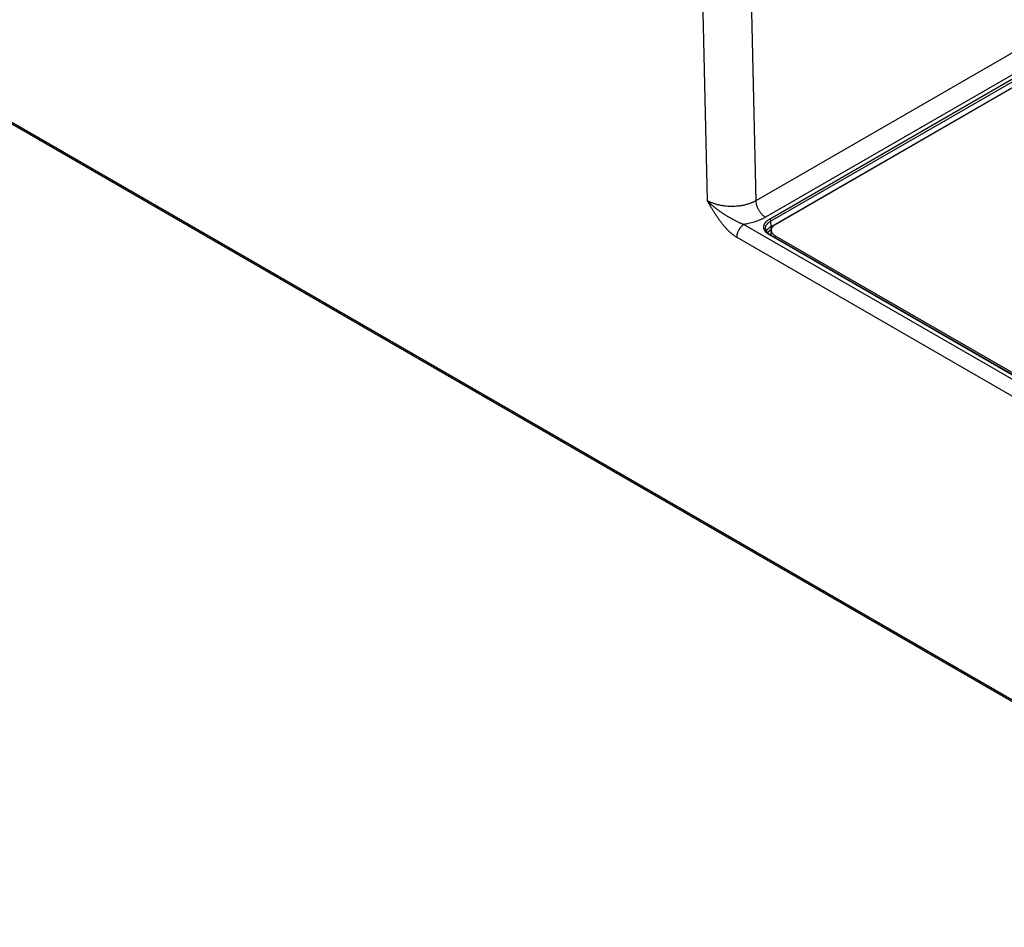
# Model space of a CAD drawing. Header units: inches. Extents: x 0 to 34, y 0 to 22.
# Tile 42 of 78: x 22.8 to 25.6, y 12.6 to 15.3. Entities that reach past the tile are written whole.
import ezdxf

# ---------------------------------------------------------------- set-up
doc = ezdxf.new("R2010")
doc.units = ezdxf.units.IN
doc.header["$LTSCALE"] = 1.87
doc.header["$MEASUREMENT"] = 0
doc.layers.get('0').update_dxf_attribs({"linetype": 'CONTINUOUS'})

msp = doc.modelspace()

# ---------------------------------------------------------------- linework, layer by layer
at = {"color": 7, "linetype": 'CONTINUOUS'}
for p, q in [((27.2124, 16.0642), (24.9176, 14.7392)), ((27.2402, 16.0165), (24.9454, 14.6915)), ((24.957, 14.686), (27.2497, 16.0098)), ((24.9604, 14.6801), (27.2532, 16.0039)), ((24.9607, 14.6637), (27.2534, 15.9875)), ((27.2613, 15.9909), (24.9734, 14.6699)), ((24.7516, 15.8253), (24.7761, 14.74)), ((24.8931, 15.8259), (24.9176, 14.7392)), ((21.9916, 15.412), (26.79, 12.6415)), ((21.9947, 15.4053), (26.7931, 12.6348)), ((24.8832, 14.6707), (26.0093, 14.0206)), ((24.9604, 14.6801), (24.9607, 14.6637)), ((24.862, 14.6338), (25.9881, 13.9836)), ((26.0192, 14.027), (24.957, 14.6403)), ((26.0217, 14.0272), (24.9594, 14.6405)), ((24.9619, 14.6391), (24.9619, 14.6538)), ((24.9734, 14.6378), (26.0308, 14.0272)), ((24.9734, 14.6378), (24.9734, 14.6325))]:
    msp.add_line(p, q, dxfattribs=at)
for points, knots in [([(24.7761, 14.74), (24.777, 14.7391), (24.7789, 14.7372), (24.7817, 14.7345), (24.7846, 14.7318), (24.7875, 14.7291), (24.7905, 14.7265), (24.7935, 14.7239), (24.7966, 14.7213), (24.8008, 14.718), (24.8061, 14.7139), (24.8127, 14.7091), (24.8194, 14.7045), (24.8262, 14.7), (24.8331, 14.6957), (24.839, 14.6922), (24.8437, 14.6894), (24.8472, 14.6874), (24.8508, 14.6855), (24.8538, 14.6839), (24.8561, 14.6826), (24.8585, 14.6814), (24.8615, 14.6799), (24.8652, 14.6781), (24.8682, 14.6767), (24.8706, 14.6756), (24.873, 14.6746), (24.876, 14.6734), (24.8796, 14.672), (24.882, 14.6711), (24.8832, 14.6707)], [0, 0, 0, 0, 0.030487, 0.061081, 0.091807, 0.12266, 0.153634, 0.18472, 0.215909, 0.247195, 0.31002, 0.373128, 0.436448, 0.499914, 0.563456, 0.627003, 0.658753, 0.69047, 0.722139, 0.753741, 0.76951, 0.785254, 0.816647, 0.847887, 0.878933, 0.894366, 0.90973, 0.940223, 0.970341, 1, 1, 1, 1]), ([(24.7761, 14.74), (24.7765, 14.7394), (24.7772, 14.7381), (24.7782, 14.7365), (24.7789, 14.7352), (24.7797, 14.7339), (24.7807, 14.7323), (24.7818, 14.7304), (24.7829, 14.7284), (24.7841, 14.7265), (24.7856, 14.7239), (24.7875, 14.7207), (24.7898, 14.7169), (24.7922, 14.713), (24.7953, 14.7079), (24.7993, 14.7016), (24.8042, 14.6942), (24.8093, 14.6868), (24.8145, 14.6796), (24.8199, 14.6726), (24.8254, 14.6659), (24.8312, 14.6594), (24.8361, 14.6543), (24.8401, 14.6504), (24.8432, 14.6476), (24.8463, 14.645), (24.8494, 14.6424), (24.8525, 14.64), (24.8557, 14.6378), (24.8588, 14.6357), (24.861, 14.6344), (24.862, 14.6338)], [0, 0, 0, 0, 0.016248, 0.032497, 0.040622, 0.048747, 0.064996, 0.081244, 0.097493, 0.113742, 0.12999, 0.162486, 0.19498, 0.227469, 0.259951, 0.324873, 0.389698, 0.454352, 0.518733, 0.582703, 0.646091, 0.708685, 0.770236, 0.800536, 0.830465, 0.859986, 0.889056, 0.917632, 0.945676, 0.973145, 1, 1, 1, 1]), ([(24.9176, 14.7392), (24.9152, 14.7378), (24.9115, 14.7359), (24.9064, 14.7336), (24.9024, 14.732), (24.8983, 14.7305), (24.8925, 14.7287), (24.8851, 14.7267), (24.8758, 14.7248), (24.8663, 14.7235), (24.8566, 14.7228), (24.8469, 14.7225), (24.8371, 14.7229), (24.8274, 14.7238), (24.8179, 14.7252), (24.8101, 14.7268), (24.8041, 14.7284), (24.7997, 14.7297), (24.7954, 14.7311), (24.7913, 14.7327), (24.7873, 14.7344), (24.7834, 14.7361), (24.7797, 14.738), (24.7773, 14.7393), (24.7761, 14.74)], [0, 0, 0, 0, 0.055728, 0.084549, 0.113969, 0.143956, 0.174476, 0.236951, 0.301062, 0.366436, 0.432675, 0.49936, 0.566067, 0.63237, 0.697852, 0.76211, 0.793665, 0.824776, 0.855401, 0.885502, 0.915043, 0.94399, 0.972318, 1, 1, 1, 1]), ([(24.9176, 14.7392), (24.9176, 14.7381), (24.9177, 14.7359), (24.9182, 14.7326), (24.9189, 14.7292), (24.9198, 14.7257), (24.921, 14.7222), (24.9224, 14.7188), (24.9241, 14.7153), (24.9259, 14.712), (24.9279, 14.7087), (24.9301, 14.7057), (24.9324, 14.7027), (24.9348, 14.7), (24.9374, 14.6975), (24.94, 14.6952), (24.9427, 14.6932), (24.9445, 14.6921), (24.9454, 14.6915)], [0, 0, 0, 0, 0.056204, 0.114845, 0.175678, 0.238408, 0.302694, 0.368167, 0.43443, 0.501074, 0.56768, 0.633831, 0.69912, 0.763155, 0.825569, 0.886031, 0.944252, 1, 1, 1, 1]), ([(24.9454, 14.6915), (24.9444, 14.6909), (24.9422, 14.6897), (24.9388, 14.6879), (24.9353, 14.6862), (24.9306, 14.684), (24.9244, 14.6815), (24.9167, 14.6787), (24.9087, 14.6762), (24.9004, 14.6741), (24.8933, 14.6725), (24.8876, 14.6714), (24.8847, 14.671), (24.8832, 14.6707)], [0, 0, 0, 0, 0.056713, 0.11432, 0.172805, 0.232149, 0.353305, 0.477565, 0.604667, 0.734322, 0.866209, 0.93289, 1, 1, 1, 1]), ([(24.957, 14.6403), (24.9557, 14.641), (24.9539, 14.6422), (24.9516, 14.6439), (24.9495, 14.6456), (24.9476, 14.6474), (24.9459, 14.6493), (24.9448, 14.6508), (24.9438, 14.6523), (24.9429, 14.6538), (24.9422, 14.6553), (24.9416, 14.6569), (24.9411, 14.6584), (24.9408, 14.66), (24.9406, 14.6616), (24.9405, 14.6632), (24.9406, 14.6648), (24.9408, 14.6664), (24.9411, 14.6679), (24.9416, 14.6695), (24.9422, 14.6711), (24.9429, 14.6726), (24.9438, 14.6741), (24.9448, 14.6756), (24.9459, 14.677), (24.9476, 14.6789), (24.9495, 14.6808), (24.9516, 14.6825), (24.9539, 14.6842), (24.9557, 14.6853), (24.957, 14.686)], [0, 0, 0, 0, 0.074268, 0.10997, 0.144704, 0.211285, 0.243203, 0.274248, 0.30447, 0.333936, 0.362723, 0.390922, 0.418633, 0.445968, 0.473049, 0.5, 0.526951, 0.554032, 0.581367, 0.609078, 0.637277, 0.666064, 0.69553, 0.725752, 0.756797, 0.788715, 0.855296, 0.89003, 0.925732, 1, 1, 1, 1]), ([(24.957, 14.686), (24.9572, 14.6859), (24.9577, 14.6856), (24.9583, 14.685), (24.9589, 14.6843), (24.9594, 14.6835), (24.9598, 14.6827), (24.9602, 14.6818), (24.9604, 14.6809), (24.9604, 14.6804), (24.9604, 14.6801)], [0, 0, 0, 0, 0.113944, 0.236817, 0.36615, 0.498924, 0.631847, 0.761617, 0.885178, 1, 1, 1, 1]), ([(24.8832, 14.6707), (24.8825, 14.6703), (24.8811, 14.6694), (24.879, 14.6679), (24.877, 14.6661), (24.8751, 14.6641), (24.8732, 14.662), (24.8714, 14.6597), (24.8697, 14.6573), (24.8682, 14.6548), (24.8668, 14.6522), (24.8655, 14.6495), (24.8645, 14.6469), (24.8636, 14.6442), (24.8629, 14.6415), (24.8624, 14.6388), (24.8621, 14.6363), (24.862, 14.6346), (24.862, 14.6338)], [0, 0, 0, 0, 0.055886, 0.11429, 0.174967, 0.237618, 0.301896, 0.367419, 0.43378, 0.500554, 0.567308, 0.633611, 0.699039, 0.763187, 0.825675, 0.886161, 0.944348, 1, 1, 1, 1]), ([(24.9455, 14.6589), (24.9455, 14.6594), (24.9455, 14.6603), (24.9456, 14.6618), (24.9459, 14.6633), (24.9463, 14.6647), (24.9469, 14.6662), (24.9475, 14.6676), (24.9483, 14.669), (24.9495, 14.6709), (24.951, 14.6726), (24.9526, 14.6743), (24.954, 14.6756), (24.9555, 14.6768), (24.9576, 14.6783), (24.9593, 14.6794), (24.9604, 14.6801)], [0, 0, 0, 0, 0.053995, 0.108192, 0.162852, 0.218228, 0.274554, 0.332044, 0.39089, 0.451255, 0.577005, 0.64265, 0.71021, 0.779723, 0.851205, 1, 1, 1, 1]), ([(24.9455, 14.6589), (24.9455, 14.6585), (24.9455, 14.6577), (24.9457, 14.6565), (24.946, 14.6554), (24.9464, 14.6542), (24.9468, 14.653), (24.9474, 14.6518), (24.9481, 14.6506), (24.9493, 14.649), (24.9506, 14.6474), (24.9521, 14.6459), (24.9533, 14.6448), (24.9547, 14.6437), (24.9567, 14.6422), (24.9583, 14.6412), (24.9594, 14.6405)], [0, 0, 0, 0, 0.04843, 0.09744, 0.147451, 0.198866, 0.252029, 0.307231, 0.364708, 0.424638, 0.552278, 0.620179, 0.69081, 0.764158, 0.840186, 1, 1, 1, 1]), ([(24.9478, 14.6512), (24.9481, 14.6518), (24.9488, 14.653), (24.95, 14.6547), (24.9513, 14.6563), (24.9529, 14.658), (24.9546, 14.6595), (24.9565, 14.661), (24.9585, 14.6624), (24.9599, 14.6633), (24.9607, 14.6637)], [0, 0, 0, 0, 0.110332, 0.224314, 0.342334, 0.464684, 0.591557, 0.723062, 0.859225, 1, 1, 1, 1]), ([(24.9522, 14.6458), (24.9525, 14.6463), (24.953, 14.6473), (24.9539, 14.6487), (24.9549, 14.6501), (24.9561, 14.6515), (24.9574, 14.6529), (24.9589, 14.6542), (24.9605, 14.6554), (24.9616, 14.6562), (24.9622, 14.6565)], [0, 0, 0, 0, 0.111635, 0.226516, 0.345027, 0.467471, 0.594075, 0.724988, 0.860291, 1, 1, 1, 1]), ([(24.9628, 14.6588), (24.9627, 14.659), (24.9624, 14.6594), (24.962, 14.6599), (24.9616, 14.6605), (24.9613, 14.6612), (24.961, 14.6618), (24.9608, 14.6625), (24.9607, 14.6631), (24.9607, 14.6635), (24.9607, 14.6637)], [0, 0, 0, 0, 0.126489, 0.256114, 0.387086, 0.517559, 0.645707, 0.769807, 0.888323, 1, 1, 1, 1]), ([(24.9734, 14.6699), (24.9725, 14.6694), (24.9708, 14.6683), (24.9685, 14.6665), (24.9665, 14.6646), (24.9648, 14.6626), (24.9637, 14.6608), (24.963, 14.6594), (24.9626, 14.6583), (24.9623, 14.6572), (24.962, 14.6561), (24.9619, 14.655), (24.9619, 14.6542), (24.9619, 14.6538)], [0, 0, 0, 0, 0.148562, 0.289416, 0.422602, 0.548487, 0.667814, 0.725398, 0.781805, 0.837236, 0.891917, 0.946088, 1, 1, 1, 1]), ([(24.957, 14.6403), (24.9571, 14.6404), (24.9573, 14.6405), (24.9576, 14.6406), (24.958, 14.6407), (24.9583, 14.6408), (24.9586, 14.6408), (24.9589, 14.6408), (24.9592, 14.6407), (24.9593, 14.6406), (24.9594, 14.6405)], [0, 0, 0, 0, 0.14861, 0.289505, 0.42273, 0.54865, 0.668007, 0.781943, 0.89199, 1, 1, 1, 1]), ([(24.9619, 14.6538), (24.9619, 14.6535), (24.9619, 14.6527), (24.962, 14.6516), (24.9623, 14.6505), (24.9626, 14.6494), (24.963, 14.6483), (24.9637, 14.6468), (24.9648, 14.6451), (24.9665, 14.643), (24.9685, 14.6411), (24.9708, 14.6393), (24.9725, 14.6383), (24.9734, 14.6378)], [0, 0, 0, 0, 0.053912, 0.108083, 0.162764, 0.218195, 0.274602, 0.332186, 0.451513, 0.577398, 0.710584, 0.851438, 1, 1, 1, 1])]:
    msp.add_open_spline(points, degree=3, knots=knots, dxfattribs=at)

doc.saveas('drawing.dxf')
